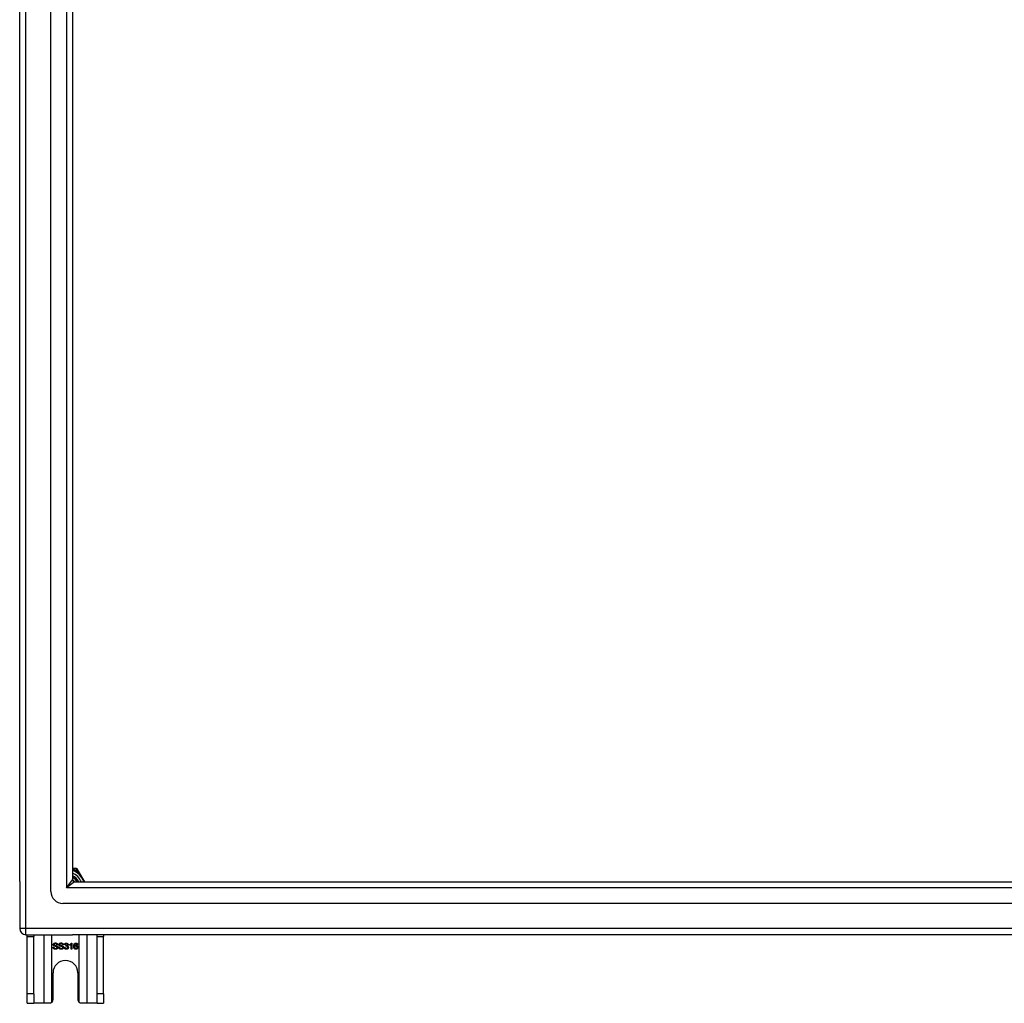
# Model space of a CAD drawing. Header units: inches. Extents: x 48.1 to 120.1, y 27.5 to 59.7.
# Tile 1 of 23: x 48.1 to 64.2, y 27.5 to 43.6. Entities that reach past the tile are written whole.
import ezdxf

# ---------------------------------------------------------------- set-up
doc = ezdxf.new("R2010")
doc.units = ezdxf.units.IN
doc.header["$MEASUREMENT"] = 0
doc.layers.add('Visible Edges(ANSI)', color=7, linetype='Continuous', lineweight=25)
doc.layers.add('Visible Tangent Edges(ANSI)', color=7, linetype='Continuous', lineweight=25)

msp = doc.modelspace()

# ---------------------------------------------------------------- linework, layer by layer
at = {"layer": 'Visible Edges(ANSI)'}
for p, q in [((48.566, 29.31), (48.566, 57.892)), ((48.054, 29.475), (48.054, 57.727)), ((48.92, 57.704), (48.92, 29.498)), ((48.948, 29.684), (48.92, 29.684)), ((48.985, 29.684), (48.948, 29.684)), ((49.02, 29.642), (49.002, 29.674)), ((49.121, 29.467), (49.02, 29.642)), ((48.054, 29.475), (48.054, 28.7)), ((48.951, 29.467), (119.157, 29.467)), ((119.345, 29.113), (48.762, 29.113)), ((48.153, 28.601), (48.92, 28.601)), ((48.179, 28.57), (48.179, 28.601)), ((48.179, 27.632), (48.179, 28.57)), ((48.284, 28.601), (48.284, 28.57)), ((48.284, 27.632), (48.284, 28.57)), ((119.955, 28.601), (48.92, 28.601)), ((49.324, 28.57), (49.324, 28.601)), ((49.324, 27.632), (49.324, 28.57)), ((49.429, 28.601), (49.429, 28.57)), ((49.429, 27.632), (49.429, 28.57)), ((48.677, 28.435), (48.664, 28.434)), ((48.77, 28.435), (48.758, 28.434)), ((48.8, 28.436), (48.788, 28.438)), ((48.811, 28.411), (48.812, 28.422)), ((48.873, 28.427), (48.873, 28.439)), ((48.898, 28.363), (48.898, 28.442)), ((48.902, 28.464), (48.91, 28.464)), ((48.91, 28.464), (48.91, 28.363)), ((49.005, 28.439), (48.993, 28.438)), ((48.6, 28.396), (48.613, 28.397)), ((48.694, 28.396), (48.706, 28.397)), ((48.786, 28.39), (48.799, 28.392)), ((48.91, 28.363), (48.898, 28.363)), ((48.601, 27.538), (48.601, 27.976)), ((49.007, 27.976), (49.007, 27.538)), ((48.179, 27.476), (48.179, 27.632)), ((48.284, 27.632), (48.284, 27.476)), ((49.324, 27.476), (49.324, 27.632)), ((49.429, 27.632), (49.429, 27.476)), ((48.179, 27.476), (48.284, 27.476)), ((48.448, 27.476), (48.284, 27.476)), ((48.539, 27.476), (48.448, 27.476)), ((49.16, 27.476), (49.069, 27.476)), ((49.324, 27.476), (49.16, 27.476)), ((49.324, 27.476), (49.429, 27.476))]:
    msp.add_line(p, q, dxfattribs=at)
at = {"layer": 'Visible Edges(ANSI)', "flags": 128}
for points in [[(48.92, 29.503), (48.922, 29.501), (48.923, 29.5), (48.925, 29.499), (48.927, 29.497), (48.928, 29.496), (48.93, 29.495), (48.931, 29.493), (48.933, 29.492), (48.934, 29.49), (48.936, 29.489), (48.937, 29.488), (48.939, 29.486), (48.94, 29.485), (48.942, 29.483), (48.943, 29.482), (48.945, 29.48), (48.946, 29.478), (48.947, 29.477), (48.949, 29.475), (48.95, 29.474), (48.951, 29.472), (48.953, 29.47), (48.954, 29.469), (48.955, 29.467)], [(48.953, 29.467), (48.951, 29.469), (48.95, 29.47), (48.949, 29.472), (48.948, 29.473), (48.947, 29.474), (48.945, 29.476), (48.944, 29.477), (48.943, 29.478), (48.941, 29.48), (48.94, 29.481), (48.939, 29.482), (48.937, 29.484), (48.936, 29.485), (48.935, 29.486), (48.933, 29.488), (48.932, 29.489), (48.93, 29.49), (48.929, 29.491), (48.927, 29.493), (48.926, 29.494), (48.924, 29.495), (48.923, 29.496), (48.921, 29.497), (48.92, 29.498)], [(48.604, 28.438), (48.604, 28.44), (48.604, 28.441), (48.605, 28.443), (48.605, 28.445), (48.606, 28.447), (48.607, 28.448), (48.607, 28.45), (48.608, 28.452), (48.61, 28.453), (48.611, 28.455), (48.612, 28.456), (48.614, 28.458), (48.615, 28.459), (48.617, 28.46), (48.619, 28.461), (48.621, 28.462), (48.623, 28.463), (48.625, 28.463), (48.627, 28.464), (48.63, 28.464), (48.632, 28.465), (48.634, 28.465), (48.637, 28.465), (48.639, 28.465)], [(48.618, 28.416), (48.617, 28.417), (48.616, 28.417), (48.615, 28.418), (48.614, 28.419), (48.613, 28.419), (48.612, 28.42), (48.611, 28.421), (48.61, 28.422), (48.61, 28.423), (48.609, 28.423), (48.608, 28.424), (48.608, 28.425), (48.607, 28.426), (48.607, 28.427), (48.606, 28.428), (48.606, 28.429), (48.605, 28.43), (48.605, 28.431), (48.605, 28.432), (48.604, 28.433), (48.604, 28.434), (48.604, 28.435), (48.604, 28.437), (48.604, 28.438)], [(48.64, 28.454), (48.638, 28.454), (48.636, 28.453), (48.634, 28.453), (48.633, 28.453), (48.631, 28.453), (48.63, 28.452), (48.628, 28.452), (48.627, 28.452), (48.626, 28.451), (48.624, 28.451), (48.623, 28.45), (48.622, 28.449), (48.621, 28.448), (48.621, 28.448), (48.62, 28.447), (48.619, 28.446), (48.619, 28.445), (48.618, 28.444), (48.618, 28.443), (48.617, 28.442), (48.617, 28.442), (48.617, 28.441), (48.617, 28.44), (48.617, 28.439)], [(48.617, 28.439), (48.617, 28.438), (48.617, 28.438), (48.617, 28.437), (48.617, 28.437), (48.617, 28.436), (48.617, 28.436), (48.617, 28.436), (48.617, 28.435), (48.617, 28.435), (48.617, 28.434), (48.618, 28.434), (48.618, 28.434), (48.618, 28.433), (48.618, 28.433), (48.618, 28.433), (48.619, 28.432), (48.619, 28.432), (48.619, 28.432), (48.619, 28.431), (48.62, 28.431), (48.62, 28.431), (48.62, 28.43), (48.62, 28.43), (48.621, 28.43)], [(48.656, 28.405), (48.655, 28.405), (48.654, 28.405), (48.653, 28.406), (48.652, 28.406), (48.65, 28.406), (48.649, 28.407), (48.647, 28.407), (48.646, 28.408), (48.644, 28.408), (48.642, 28.409), (48.64, 28.409), (48.638, 28.41), (48.635, 28.41), (48.633, 28.411), (48.631, 28.411), (48.629, 28.412), (48.628, 28.412), (48.626, 28.413), (48.624, 28.413), (48.623, 28.414), (48.622, 28.414), (48.62, 28.415), (48.619, 28.415), (48.618, 28.416)], [(48.621, 28.43), (48.621, 28.429), (48.622, 28.429), (48.623, 28.428), (48.625, 28.427), (48.626, 28.427), (48.628, 28.426), (48.629, 28.426), (48.631, 28.425), (48.633, 28.424), (48.636, 28.424), (48.638, 28.423), (48.641, 28.423), (48.643, 28.422), (48.646, 28.421), (48.648, 28.421), (48.65, 28.42), (48.653, 28.42), (48.654, 28.419), (48.656, 28.419), (48.658, 28.418), (48.659, 28.418), (48.661, 28.417), (48.662, 28.417), (48.663, 28.416)], [(48.639, 28.465), (48.642, 28.465), (48.645, 28.465), (48.647, 28.465), (48.65, 28.464), (48.652, 28.464), (48.655, 28.463), (48.657, 28.463), (48.659, 28.462), (48.661, 28.461), (48.663, 28.46), (48.665, 28.458), (48.667, 28.457), (48.668, 28.456), (48.67, 28.454), (48.671, 28.453), (48.672, 28.451), (48.673, 28.449), (48.674, 28.448), (48.675, 28.446), (48.676, 28.444), (48.676, 28.442), (48.677, 28.44), (48.677, 28.438), (48.677, 28.435)], [(48.664, 28.434), (48.664, 28.436), (48.664, 28.437), (48.664, 28.439), (48.663, 28.44), (48.663, 28.442), (48.662, 28.443), (48.662, 28.444), (48.661, 28.445), (48.66, 28.446), (48.659, 28.447), (48.658, 28.448), (48.657, 28.449), (48.656, 28.45), (48.655, 28.45), (48.654, 28.451), (48.653, 28.451), (48.652, 28.452), (48.65, 28.452), (48.649, 28.453), (48.647, 28.453), (48.645, 28.453), (48.644, 28.453), (48.642, 28.454), (48.64, 28.454)], [(48.663, 28.416), (48.664, 28.415), (48.666, 28.415), (48.667, 28.414), (48.668, 28.413), (48.669, 28.412), (48.671, 28.412), (48.672, 28.411), (48.673, 28.41), (48.673, 28.409), (48.674, 28.408), (48.675, 28.407), (48.676, 28.406), (48.677, 28.405), (48.677, 28.404), (48.678, 28.403), (48.678, 28.402), (48.679, 28.4), (48.679, 28.399), (48.679, 28.398), (48.68, 28.397), (48.68, 28.396), (48.68, 28.394), (48.68, 28.393), (48.68, 28.392)], [(48.697, 28.438), (48.697, 28.44), (48.698, 28.441), (48.698, 28.443), (48.698, 28.445), (48.699, 28.447), (48.7, 28.448), (48.701, 28.45), (48.702, 28.452), (48.703, 28.453), (48.704, 28.455), (48.705, 28.456), (48.707, 28.458), (48.709, 28.459), (48.71, 28.46), (48.712, 28.461), (48.714, 28.462), (48.716, 28.463), (48.718, 28.463), (48.721, 28.464), (48.723, 28.464), (48.725, 28.465), (48.728, 28.465), (48.73, 28.465), (48.733, 28.465)], [(48.711, 28.416), (48.71, 28.417), (48.709, 28.417), (48.708, 28.418), (48.707, 28.419), (48.706, 28.419), (48.705, 28.42), (48.704, 28.421), (48.704, 28.422), (48.703, 28.423), (48.702, 28.423), (48.701, 28.424), (48.701, 28.425), (48.7, 28.426), (48.7, 28.427), (48.699, 28.428), (48.699, 28.429), (48.699, 28.43), (48.698, 28.431), (48.698, 28.432), (48.698, 28.433), (48.698, 28.434), (48.697, 28.435), (48.697, 28.437), (48.697, 28.438)], [(48.733, 28.454), (48.731, 28.454), (48.729, 28.453), (48.728, 28.453), (48.726, 28.453), (48.724, 28.453), (48.723, 28.452), (48.721, 28.452), (48.72, 28.452), (48.719, 28.451), (48.718, 28.451), (48.717, 28.45), (48.716, 28.449), (48.715, 28.448), (48.714, 28.448), (48.713, 28.447), (48.712, 28.446), (48.712, 28.445), (48.711, 28.444), (48.711, 28.443), (48.711, 28.442), (48.71, 28.442), (48.71, 28.441), (48.71, 28.44), (48.71, 28.439)], [(48.71, 28.439), (48.71, 28.438), (48.71, 28.438), (48.71, 28.437), (48.71, 28.437), (48.71, 28.436), (48.71, 28.436), (48.71, 28.436), (48.71, 28.435), (48.711, 28.435), (48.711, 28.434), (48.711, 28.434), (48.711, 28.434), (48.711, 28.433), (48.711, 28.433), (48.712, 28.433), (48.712, 28.432), (48.712, 28.432), (48.712, 28.432), (48.712, 28.431), (48.713, 28.431), (48.713, 28.431), (48.713, 28.43), (48.714, 28.43), (48.714, 28.43)], [(48.749, 28.405), (48.748, 28.405), (48.747, 28.405), (48.746, 28.406), (48.745, 28.406), (48.744, 28.406), (48.742, 28.407), (48.741, 28.407), (48.739, 28.408), (48.737, 28.408), (48.735, 28.409), (48.733, 28.409), (48.731, 28.41), (48.729, 28.41), (48.727, 28.411), (48.724, 28.411), (48.723, 28.412), (48.721, 28.412), (48.719, 28.413), (48.718, 28.413), (48.716, 28.414), (48.715, 28.414), (48.714, 28.415), (48.712, 28.415), (48.711, 28.416)], [(48.714, 28.43), (48.715, 28.429), (48.716, 28.429), (48.717, 28.428), (48.718, 28.427), (48.719, 28.427), (48.721, 28.426), (48.723, 28.426), (48.725, 28.425), (48.727, 28.424), (48.729, 28.424), (48.731, 28.423), (48.734, 28.423), (48.737, 28.422), (48.739, 28.421), (48.741, 28.421), (48.744, 28.42), (48.746, 28.42), (48.748, 28.419), (48.749, 28.419), (48.751, 28.418), (48.753, 28.418), (48.754, 28.417), (48.755, 28.417), (48.756, 28.416)], [(48.733, 28.465), (48.735, 28.465), (48.738, 28.465), (48.741, 28.465), (48.743, 28.464), (48.745, 28.464), (48.748, 28.463), (48.75, 28.463), (48.752, 28.462), (48.754, 28.461), (48.756, 28.46), (48.758, 28.458), (48.76, 28.457), (48.761, 28.456), (48.763, 28.454), (48.764, 28.453), (48.765, 28.451), (48.766, 28.449), (48.767, 28.448), (48.768, 28.446), (48.769, 28.444), (48.769, 28.442), (48.77, 28.44), (48.77, 28.438), (48.77, 28.435)], [(48.758, 28.434), (48.757, 28.436), (48.757, 28.437), (48.757, 28.439), (48.756, 28.44), (48.756, 28.442), (48.755, 28.443), (48.755, 28.444), (48.754, 28.445), (48.753, 28.446), (48.753, 28.447), (48.752, 28.448), (48.751, 28.449), (48.75, 28.45), (48.749, 28.45), (48.747, 28.451), (48.746, 28.451), (48.745, 28.452), (48.743, 28.452), (48.742, 28.453), (48.74, 28.453), (48.739, 28.453), (48.737, 28.453), (48.735, 28.454), (48.733, 28.454)], [(48.756, 28.416), (48.758, 28.415), (48.759, 28.415), (48.76, 28.414), (48.762, 28.413), (48.763, 28.412), (48.764, 28.412), (48.765, 28.411), (48.766, 28.41), (48.767, 28.409), (48.768, 28.408), (48.768, 28.407), (48.769, 28.406), (48.77, 28.405), (48.77, 28.404), (48.771, 28.403), (48.771, 28.402), (48.772, 28.4), (48.772, 28.399), (48.773, 28.398), (48.773, 28.397), (48.773, 28.396), (48.773, 28.394), (48.773, 28.393), (48.773, 28.392)], [(48.788, 28.438), (48.788, 28.44), (48.789, 28.442), (48.789, 28.444), (48.79, 28.446), (48.791, 28.447), (48.791, 28.449), (48.792, 28.45), (48.793, 28.452), (48.794, 28.453), (48.795, 28.455), (48.797, 28.456), (48.798, 28.457), (48.799, 28.458), (48.801, 28.459), (48.802, 28.46), (48.804, 28.461), (48.805, 28.462), (48.807, 28.462), (48.809, 28.463), (48.81, 28.463), (48.812, 28.463), (48.814, 28.464), (48.816, 28.464), (48.818, 28.464)], [(48.818, 28.454), (48.817, 28.454), (48.816, 28.454), (48.815, 28.454), (48.813, 28.453), (48.812, 28.453), (48.811, 28.453), (48.81, 28.452), (48.809, 28.452), (48.809, 28.451), (48.808, 28.451), (48.807, 28.45), (48.806, 28.449), (48.805, 28.449), (48.805, 28.448), (48.804, 28.447), (48.803, 28.446), (48.803, 28.445), (48.802, 28.444), (48.802, 28.443), (48.801, 28.441), (48.801, 28.44), (48.8, 28.439), (48.8, 28.437), (48.8, 28.436)], [(48.819, 28.412), (48.819, 28.412), (48.819, 28.412), (48.818, 28.412), (48.818, 28.412), (48.818, 28.412), (48.817, 28.412), (48.817, 28.412), (48.817, 28.412), (48.816, 28.412), (48.816, 28.412), (48.816, 28.412), (48.815, 28.412), (48.815, 28.412), (48.815, 28.412), (48.814, 28.412), (48.814, 28.412), (48.814, 28.412), (48.813, 28.412), (48.813, 28.411), (48.812, 28.411), (48.812, 28.411), (48.812, 28.411), (48.811, 28.411), (48.811, 28.411)], [(48.812, 28.422), (48.812, 28.422), (48.812, 28.422), (48.812, 28.422), (48.812, 28.422), (48.812, 28.422), (48.813, 28.422), (48.813, 28.422), (48.813, 28.422), (48.813, 28.422), (48.813, 28.422), (48.813, 28.421), (48.813, 28.421), (48.813, 28.421), (48.813, 28.421), (48.813, 28.421), (48.813, 28.421), (48.813, 28.421), (48.814, 28.421), (48.814, 28.421), (48.814, 28.421), (48.814, 28.421), (48.814, 28.421), (48.814, 28.421), (48.814, 28.421)], [(48.814, 28.421), (48.815, 28.421), (48.816, 28.422), (48.818, 28.422), (48.819, 28.422), (48.82, 28.422), (48.821, 28.423), (48.823, 28.423), (48.824, 28.423), (48.825, 28.424), (48.826, 28.424), (48.827, 28.425), (48.828, 28.426), (48.829, 28.426), (48.83, 28.427), (48.831, 28.428), (48.832, 28.429), (48.832, 28.43), (48.833, 28.431), (48.833, 28.432), (48.834, 28.433), (48.834, 28.434), (48.834, 28.435), (48.834, 28.437), (48.834, 28.438)], [(48.818, 28.464), (48.82, 28.464), (48.822, 28.464), (48.824, 28.463), (48.826, 28.463), (48.827, 28.463), (48.829, 28.462), (48.831, 28.461), (48.833, 28.46), (48.834, 28.459), (48.836, 28.458), (48.838, 28.457), (48.839, 28.456), (48.84, 28.455), (48.841, 28.454), (48.842, 28.452), (48.843, 28.451), (48.844, 28.449), (48.845, 28.448), (48.846, 28.446), (48.846, 28.445), (48.846, 28.443), (48.847, 28.441), (48.847, 28.44), (48.847, 28.438)], [(48.834, 28.438), (48.834, 28.439), (48.834, 28.44), (48.834, 28.441), (48.834, 28.442), (48.834, 28.443), (48.833, 28.444), (48.833, 28.445), (48.832, 28.446), (48.832, 28.447), (48.831, 28.448), (48.831, 28.449), (48.83, 28.449), (48.829, 28.45), (48.828, 28.451), (48.827, 28.451), (48.826, 28.452), (48.826, 28.452), (48.825, 28.453), (48.824, 28.453), (48.822, 28.453), (48.821, 28.454), (48.82, 28.454), (48.819, 28.454), (48.818, 28.454)], [(48.839, 28.393), (48.839, 28.394), (48.839, 28.396), (48.839, 28.397), (48.838, 28.398), (48.838, 28.399), (48.837, 28.401), (48.837, 28.402), (48.836, 28.403), (48.836, 28.404), (48.835, 28.405), (48.834, 28.406), (48.833, 28.407), (48.832, 28.408), (48.831, 28.408), (48.83, 28.409), (48.829, 28.41), (48.828, 28.41), (48.827, 28.411), (48.826, 28.411), (48.825, 28.412), (48.823, 28.412), (48.822, 28.412), (48.821, 28.412), (48.819, 28.412)], [(48.847, 28.438), (48.847, 28.437), (48.847, 28.436), (48.847, 28.435), (48.847, 28.434), (48.846, 28.433), (48.846, 28.432), (48.846, 28.431), (48.845, 28.43), (48.845, 28.429), (48.845, 28.428), (48.844, 28.427), (48.844, 28.426), (48.843, 28.425), (48.842, 28.424), (48.842, 28.424), (48.841, 28.423), (48.84, 28.422), (48.839, 28.421), (48.838, 28.421), (48.837, 28.42), (48.836, 28.419), (48.835, 28.419), (48.834, 28.418), (48.833, 28.418)], [(48.833, 28.418), (48.835, 28.417), (48.836, 28.417), (48.837, 28.416), (48.839, 28.416), (48.84, 28.415), (48.841, 28.415), (48.842, 28.414), (48.843, 28.413), (48.844, 28.412), (48.845, 28.411), (48.846, 28.41), (48.847, 28.409), (48.848, 28.408), (48.848, 28.407), (48.849, 28.406), (48.85, 28.405), (48.85, 28.403), (48.851, 28.402), (48.851, 28.401), (48.851, 28.399), (48.852, 28.398), (48.852, 28.396), (48.852, 28.395), (48.852, 28.393)], [(48.873, 28.439), (48.875, 28.44), (48.877, 28.44), (48.878, 28.441), (48.88, 28.442), (48.882, 28.443), (48.883, 28.444), (48.885, 28.445), (48.886, 28.446), (48.887, 28.447), (48.889, 28.448), (48.89, 28.449), (48.891, 28.45), (48.893, 28.452), (48.894, 28.453), (48.895, 28.454), (48.896, 28.455), (48.897, 28.456), (48.898, 28.457), (48.899, 28.458), (48.9, 28.46), (48.9, 28.461), (48.901, 28.462), (48.902, 28.463), (48.902, 28.464)], [(48.898, 28.442), (48.897, 28.441), (48.896, 28.44), (48.896, 28.44), (48.895, 28.439), (48.894, 28.438), (48.893, 28.437), (48.892, 28.437), (48.891, 28.436), (48.89, 28.435), (48.889, 28.435), (48.887, 28.434), (48.886, 28.433), (48.885, 28.433), (48.884, 28.432), (48.883, 28.431), (48.882, 28.431), (48.881, 28.43), (48.879, 28.43), (48.878, 28.429), (48.877, 28.429), (48.876, 28.428), (48.875, 28.428), (48.874, 28.427), (48.873, 28.427)], [(48.941, 28.41), (48.941, 28.413), (48.941, 28.415), (48.941, 28.417), (48.941, 28.42), (48.942, 28.422), (48.942, 28.424), (48.942, 28.426), (48.942, 28.428), (48.943, 28.43), (48.943, 28.432), (48.943, 28.434), (48.944, 28.435), (48.944, 28.437), (48.945, 28.439), (48.945, 28.44), (48.946, 28.442), (48.947, 28.443), (48.947, 28.445), (48.948, 28.446), (48.949, 28.448), (48.949, 28.449), (48.95, 28.45), (48.951, 28.451), (48.952, 28.452)], [(48.976, 28.362), (48.973, 28.362), (48.971, 28.362), (48.969, 28.363), (48.966, 28.363), (48.964, 28.364), (48.962, 28.365), (48.96, 28.366), (48.958, 28.367), (48.956, 28.368), (48.954, 28.37), (48.952, 28.371), (48.951, 28.373), (48.949, 28.375), (48.948, 28.377), (48.947, 28.38), (48.945, 28.382), (48.944, 28.385), (48.944, 28.388), (48.943, 28.391), (48.942, 28.395), (48.942, 28.398), (48.941, 28.402), (48.941, 28.406), (48.941, 28.41)], [(48.952, 28.452), (48.953, 28.453), (48.953, 28.454), (48.954, 28.455), (48.955, 28.456), (48.956, 28.457), (48.957, 28.457), (48.958, 28.458), (48.959, 28.459), (48.96, 28.459), (48.961, 28.46), (48.962, 28.461), (48.963, 28.461), (48.964, 28.461), (48.965, 28.462), (48.966, 28.462), (48.967, 28.463), (48.968, 28.463), (48.97, 28.463), (48.971, 28.463), (48.972, 28.464), (48.973, 28.464), (48.974, 28.464), (48.976, 28.464), (48.977, 28.464)], [(48.966, 28.451), (48.965, 28.45), (48.964, 28.449), (48.963, 28.448), (48.962, 28.447), (48.962, 28.446), (48.961, 28.445), (48.96, 28.444), (48.959, 28.443), (48.959, 28.442), (48.958, 28.441), (48.957, 28.44), (48.957, 28.438), (48.956, 28.437), (48.956, 28.435), (48.955, 28.434), (48.955, 28.432), (48.955, 28.43), (48.954, 28.428), (48.954, 28.426), (48.954, 28.424), (48.954, 28.422), (48.953, 28.42), (48.953, 28.417), (48.953, 28.415)], [(48.953, 28.415), (48.954, 28.416), (48.955, 28.417), (48.956, 28.418), (48.957, 28.419), (48.957, 28.42), (48.958, 28.421), (48.959, 28.422), (48.96, 28.423), (48.961, 28.423), (48.962, 28.424), (48.963, 28.425), (48.964, 28.425), (48.965, 28.426), (48.966, 28.426), (48.967, 28.427), (48.969, 28.427), (48.97, 28.427), (48.971, 28.428), (48.972, 28.428), (48.973, 28.428), (48.974, 28.428), (48.975, 28.428), (48.976, 28.428), (48.978, 28.428)], [(48.975, 28.418), (48.974, 28.417), (48.972, 28.417), (48.971, 28.417), (48.97, 28.417), (48.969, 28.416), (48.967, 28.416), (48.966, 28.415), (48.965, 28.415), (48.964, 28.414), (48.963, 28.413), (48.962, 28.413), (48.961, 28.412), (48.96, 28.411), (48.959, 28.409), (48.958, 28.408), (48.958, 28.407), (48.957, 28.406), (48.957, 28.405), (48.956, 28.403), (48.956, 28.402), (48.956, 28.4), (48.955, 28.399), (48.955, 28.397), (48.955, 28.396)], [(48.976, 28.454), (48.976, 28.454), (48.975, 28.454), (48.975, 28.454), (48.974, 28.454), (48.974, 28.454), (48.973, 28.454), (48.973, 28.454), (48.973, 28.453), (48.972, 28.453), (48.972, 28.453), (48.971, 28.453), (48.971, 28.453), (48.97, 28.453), (48.97, 28.453), (48.97, 28.453), (48.969, 28.452), (48.969, 28.452), (48.968, 28.452), (48.968, 28.452), (48.967, 28.452), (48.967, 28.451), (48.967, 28.451), (48.966, 28.451), (48.966, 28.451)], [(48.995, 28.395), (48.995, 28.397), (48.994, 28.399), (48.994, 28.4), (48.994, 28.402), (48.994, 28.403), (48.993, 28.404), (48.993, 28.406), (48.992, 28.407), (48.991, 28.408), (48.991, 28.409), (48.99, 28.411), (48.989, 28.412), (48.988, 28.413), (48.987, 28.413), (48.986, 28.414), (48.985, 28.415), (48.984, 28.415), (48.983, 28.416), (48.982, 28.416), (48.98, 28.417), (48.979, 28.417), (48.978, 28.417), (48.977, 28.417), (48.975, 28.418)], [(48.989, 28.449), (48.988, 28.449), (48.988, 28.449), (48.987, 28.45), (48.987, 28.45), (48.986, 28.451), (48.986, 28.451), (48.985, 28.451), (48.985, 28.451), (48.985, 28.452), (48.984, 28.452), (48.984, 28.452), (48.983, 28.452), (48.983, 28.453), (48.982, 28.453), (48.981, 28.453), (48.981, 28.453), (48.98, 28.453), (48.98, 28.453), (48.979, 28.454), (48.979, 28.454), (48.978, 28.454), (48.977, 28.454), (48.977, 28.454), (48.976, 28.454)], [(48.977, 28.464), (48.979, 28.464), (48.981, 28.464), (48.983, 28.463), (48.984, 28.463), (48.986, 28.463), (48.988, 28.462), (48.989, 28.462), (48.991, 28.461), (48.992, 28.46), (48.994, 28.459), (48.995, 28.458), (48.996, 28.457), (48.998, 28.456), (48.999, 28.455), (49, 28.454), (49.001, 28.452), (49.002, 28.451), (49.002, 28.449), (49.003, 28.448), (49.004, 28.446), (49.004, 28.444), (49.005, 28.443), (49.005, 28.441), (49.005, 28.439)], [(48.978, 28.428), (48.98, 28.428), (48.982, 28.428), (48.984, 28.428), (48.985, 28.427), (48.987, 28.427), (48.989, 28.426), (48.991, 28.425), (48.992, 28.424), (48.994, 28.423), (48.996, 28.422), (48.997, 28.421), (48.999, 28.419), (49, 28.418), (49.001, 28.416), (49.002, 28.414), (49.003, 28.413), (49.004, 28.411), (49.005, 28.409), (49.006, 28.407), (49.006, 28.405), (49.007, 28.403), (49.007, 28.401), (49.007, 28.398), (49.007, 28.396)], [(48.993, 28.438), (48.993, 28.439), (48.993, 28.439), (48.993, 28.44), (48.993, 28.44), (48.993, 28.441), (48.992, 28.441), (48.992, 28.442), (48.992, 28.442), (48.992, 28.443), (48.992, 28.443), (48.991, 28.444), (48.991, 28.444), (48.991, 28.445), (48.991, 28.445), (48.991, 28.445), (48.99, 28.446), (48.99, 28.446), (48.99, 28.447), (48.99, 28.447), (48.99, 28.447), (48.989, 28.448), (48.989, 28.448), (48.989, 28.448), (48.989, 28.449)], [(48.643, 28.362), (48.64, 28.362), (48.637, 28.362), (48.633, 28.362), (48.631, 28.363), (48.628, 28.363), (48.625, 28.364), (48.623, 28.365), (48.62, 28.366), (48.618, 28.367), (48.616, 28.368), (48.614, 28.369), (48.612, 28.371), (48.61, 28.372), (48.609, 28.374), (48.607, 28.376), (48.606, 28.378), (48.605, 28.38), (48.604, 28.382), (48.603, 28.384), (48.602, 28.386), (48.601, 28.388), (48.601, 28.391), (48.601, 28.393), (48.6, 28.396)], [(48.613, 28.397), (48.613, 28.395), (48.613, 28.393), (48.614, 28.391), (48.614, 28.39), (48.615, 28.388), (48.616, 28.387), (48.616, 28.386), (48.617, 28.384), (48.618, 28.383), (48.619, 28.382), (48.62, 28.381), (48.621, 28.38), (48.622, 28.379), (48.624, 28.378), (48.625, 28.377), (48.627, 28.377), (48.629, 28.376), (48.631, 28.375), (48.632, 28.375), (48.634, 28.374), (48.636, 28.374), (48.638, 28.374), (48.64, 28.374), (48.642, 28.374)], [(48.642, 28.374), (48.644, 28.374), (48.646, 28.374), (48.648, 28.374), (48.65, 28.374), (48.651, 28.375), (48.653, 28.375), (48.654, 28.375), (48.656, 28.376), (48.657, 28.376), (48.659, 28.377), (48.66, 28.378), (48.661, 28.379), (48.662, 28.379), (48.663, 28.38), (48.664, 28.381), (48.664, 28.382), (48.665, 28.383), (48.666, 28.384), (48.666, 28.385), (48.667, 28.386), (48.667, 28.387), (48.667, 28.388), (48.667, 28.389), (48.667, 28.391)], [(48.68, 28.392), (48.68, 28.39), (48.68, 28.388), (48.679, 28.386), (48.679, 28.384), (48.678, 28.382), (48.677, 28.38), (48.677, 28.378), (48.675, 28.377), (48.674, 28.375), (48.673, 28.373), (48.671, 28.372), (48.67, 28.37), (48.668, 28.369), (48.666, 28.368), (48.664, 28.367), (48.662, 28.366), (48.66, 28.365), (48.658, 28.364), (48.656, 28.363), (48.653, 28.363), (48.651, 28.362), (48.648, 28.362), (48.646, 28.362), (48.643, 28.362)], [(48.667, 28.391), (48.667, 28.391), (48.667, 28.392), (48.667, 28.393), (48.667, 28.394), (48.667, 28.394), (48.667, 28.395), (48.666, 28.396), (48.666, 28.396), (48.666, 28.397), (48.665, 28.398), (48.665, 28.398), (48.665, 28.399), (48.664, 28.399), (48.664, 28.4), (48.663, 28.401), (48.662, 28.401), (48.662, 28.402), (48.661, 28.402), (48.66, 28.403), (48.659, 28.403), (48.658, 28.403), (48.658, 28.404), (48.657, 28.404), (48.656, 28.405)], [(48.736, 28.362), (48.733, 28.362), (48.73, 28.362), (48.727, 28.362), (48.724, 28.363), (48.721, 28.363), (48.718, 28.364), (48.716, 28.365), (48.713, 28.366), (48.711, 28.367), (48.709, 28.368), (48.707, 28.369), (48.705, 28.371), (48.704, 28.372), (48.702, 28.374), (48.7, 28.376), (48.699, 28.378), (48.698, 28.38), (48.697, 28.382), (48.696, 28.384), (48.695, 28.386), (48.694, 28.388), (48.694, 28.391), (48.694, 28.393), (48.694, 28.396)], [(48.706, 28.397), (48.706, 28.395), (48.707, 28.393), (48.707, 28.391), (48.708, 28.39), (48.708, 28.388), (48.709, 28.387), (48.709, 28.386), (48.71, 28.384), (48.711, 28.383), (48.712, 28.382), (48.713, 28.381), (48.714, 28.38), (48.716, 28.379), (48.717, 28.378), (48.719, 28.377), (48.72, 28.377), (48.722, 28.376), (48.724, 28.375), (48.726, 28.375), (48.728, 28.374), (48.729, 28.374), (48.731, 28.374), (48.734, 28.374), (48.736, 28.374)], [(48.773, 28.392), (48.773, 28.39), (48.773, 28.388), (48.773, 28.386), (48.772, 28.384), (48.771, 28.382), (48.771, 28.38), (48.77, 28.378), (48.769, 28.377), (48.767, 28.375), (48.766, 28.373), (48.765, 28.372), (48.763, 28.37), (48.761, 28.369), (48.76, 28.368), (48.758, 28.367), (48.756, 28.366), (48.753, 28.365), (48.751, 28.364), (48.749, 28.363), (48.746, 28.363), (48.744, 28.362), (48.741, 28.362), (48.739, 28.362), (48.736, 28.362)], [(48.736, 28.374), (48.738, 28.374), (48.739, 28.374), (48.741, 28.374), (48.743, 28.374), (48.744, 28.375), (48.746, 28.375), (48.748, 28.375), (48.749, 28.376), (48.75, 28.376), (48.752, 28.377), (48.753, 28.378), (48.754, 28.379), (48.755, 28.379), (48.756, 28.38), (48.757, 28.381), (48.758, 28.382), (48.758, 28.383), (48.759, 28.384), (48.759, 28.385), (48.76, 28.386), (48.76, 28.387), (48.76, 28.388), (48.76, 28.389), (48.76, 28.391)], [(48.76, 28.391), (48.76, 28.391), (48.76, 28.392), (48.76, 28.393), (48.76, 28.394), (48.76, 28.394), (48.76, 28.395), (48.76, 28.396), (48.759, 28.396), (48.759, 28.397), (48.759, 28.398), (48.758, 28.398), (48.758, 28.399), (48.757, 28.399), (48.757, 28.4), (48.756, 28.401), (48.756, 28.401), (48.755, 28.402), (48.754, 28.402), (48.753, 28.403), (48.753, 28.403), (48.752, 28.403), (48.751, 28.404), (48.75, 28.404), (48.749, 28.405)], [(48.818, 28.362), (48.816, 28.362), (48.814, 28.362), (48.812, 28.362), (48.81, 28.363), (48.808, 28.363), (48.806, 28.364), (48.804, 28.364), (48.803, 28.365), (48.801, 28.366), (48.799, 28.367), (48.798, 28.368), (48.796, 28.37), (48.795, 28.371), (48.794, 28.372), (48.792, 28.374), (48.791, 28.375), (48.79, 28.377), (48.789, 28.379), (48.789, 28.38), (48.788, 28.382), (48.787, 28.384), (48.787, 28.386), (48.787, 28.388), (48.786, 28.39)], [(48.799, 28.392), (48.799, 28.39), (48.799, 28.388), (48.8, 28.387), (48.8, 28.385), (48.801, 28.384), (48.802, 28.383), (48.802, 28.381), (48.803, 28.38), (48.804, 28.379), (48.804, 28.378), (48.805, 28.377), (48.806, 28.377), (48.807, 28.376), (48.808, 28.375), (48.809, 28.375), (48.81, 28.374), (48.81, 28.374), (48.812, 28.373), (48.813, 28.373), (48.814, 28.372), (48.815, 28.372), (48.816, 28.372), (48.817, 28.372), (48.818, 28.372)], [(48.852, 28.393), (48.852, 28.391), (48.852, 28.389), (48.851, 28.387), (48.851, 28.385), (48.85, 28.383), (48.849, 28.381), (48.849, 28.379), (48.848, 28.377), (48.847, 28.376), (48.845, 28.374), (48.844, 28.372), (48.842, 28.371), (48.841, 28.369), (48.839, 28.368), (48.837, 28.367), (48.835, 28.366), (48.833, 28.365), (48.832, 28.364), (48.829, 28.363), (48.827, 28.363), (48.825, 28.362), (48.823, 28.362), (48.821, 28.362), (48.818, 28.362)], [(48.818, 28.372), (48.82, 28.372), (48.821, 28.372), (48.822, 28.372), (48.824, 28.373), (48.825, 28.373), (48.826, 28.373), (48.827, 28.374), (48.829, 28.375), (48.83, 28.375), (48.831, 28.376), (48.832, 28.377), (48.833, 28.378), (48.834, 28.379), (48.835, 28.38), (48.836, 28.381), (48.836, 28.382), (48.837, 28.383), (48.837, 28.385), (48.838, 28.386), (48.838, 28.387), (48.838, 28.389), (48.839, 28.39), (48.839, 28.391), (48.839, 28.393)], [(48.955, 28.396), (48.955, 28.394), (48.955, 28.393), (48.956, 28.391), (48.956, 28.39), (48.956, 28.388), (48.957, 28.387), (48.957, 28.385), (48.958, 28.384), (48.959, 28.382), (48.959, 28.381), (48.96, 28.38), (48.961, 28.379), (48.962, 28.378), (48.963, 28.377), (48.964, 28.376), (48.965, 28.375), (48.967, 28.374), (48.968, 28.374), (48.969, 28.373), (48.97, 28.373), (48.972, 28.372), (48.973, 28.372), (48.974, 28.372), (48.976, 28.372)], [(49.007, 28.396), (49.007, 28.394), (49.007, 28.391), (49.007, 28.389), (49.006, 28.387), (49.006, 28.385), (49.005, 28.383), (49.004, 28.381), (49.003, 28.379), (49.002, 28.377), (49.001, 28.375), (49, 28.373), (48.998, 28.371), (48.997, 28.37), (48.995, 28.369), (48.994, 28.367), (48.992, 28.366), (48.99, 28.365), (48.988, 28.364), (48.986, 28.363), (48.984, 28.363), (48.982, 28.362), (48.98, 28.362), (48.978, 28.362), (48.976, 28.362)], [(48.976, 28.372), (48.977, 28.372), (48.978, 28.372), (48.979, 28.372), (48.981, 28.373), (48.982, 28.373), (48.983, 28.373), (48.984, 28.374), (48.985, 28.375), (48.986, 28.375), (48.987, 28.376), (48.988, 28.377), (48.989, 28.378), (48.99, 28.379), (48.991, 28.38), (48.991, 28.382), (48.992, 28.383), (48.993, 28.384), (48.993, 28.386), (48.994, 28.387), (48.994, 28.389), (48.994, 28.39), (48.994, 28.392), (48.995, 28.393), (48.995, 28.395)], [(48.583, 27.494), (48.581, 27.493), (48.58, 27.491), (48.578, 27.49), (48.577, 27.489), (48.575, 27.488), (48.573, 27.486), (48.571, 27.485), (48.57, 27.484), (48.568, 27.483), (48.566, 27.482), (48.564, 27.481), (48.562, 27.481), (48.56, 27.48), (48.558, 27.479), (48.556, 27.479), (48.554, 27.478), (48.552, 27.478), (48.55, 27.477), (48.548, 27.477), (48.547, 27.477), (48.545, 27.476), (48.543, 27.476), (48.541, 27.476), (48.539, 27.476)], [(49.069, 27.476), (49.067, 27.476), (49.065, 27.476), (49.063, 27.476), (49.061, 27.477), (49.059, 27.477), (49.057, 27.477), (49.055, 27.478), (49.053, 27.478), (49.051, 27.479), (49.049, 27.479), (49.047, 27.48), (49.045, 27.481), (49.044, 27.481), (49.042, 27.482), (49.04, 27.483), (49.038, 27.484), (49.036, 27.485), (49.034, 27.486), (49.033, 27.488), (49.031, 27.489), (49.03, 27.49), (49.028, 27.491), (49.026, 27.493), (49.025, 27.494)]]:
    msp.add_lwpolyline(points, dxfattribs=at)
at = {"layer": 'Visible Edges(ANSI)'}
for centre, radius, start, end in [((48.804, 29.351), 0.325, 20.9514, 69.0486), ((48.804, 29.351), 0.226, 30.8668, 59.1332), ((48.985, 29.664), 0.0197, 30, 90), ((48.951, 29.498), 0.031, 180, 270), ((48.762, 29.31), 0.197, 180, 270), ((48.153, 28.7), 0.099, 180, 270), ((48.804, 27.976), 0.203, 0, 180), ((48.539, 27.538), 0.062, 314.9335, 0), ((49.069, 27.538), 0.062, 180, 225.0665)]:
    msp.add_arc(centre, radius, start, end, dxfattribs=at)
at = {"layer": 'Visible Tangent Edges(ANSI)'}
for p, q in [((48.153, 28.7), (48.153, 58.502)), ((48.821, 57.834), (48.821, 29.368)), ((48.948, 29.664), (48.948, 29.684)), ((48.948, 29.664), (48.985, 29.664)), ((48.985, 29.684), (48.985, 29.664)), ((48.985, 29.664), (49.002, 29.674)), ((48.985, 29.664), (49.003, 29.632)), ((49.003, 29.632), (49.02, 29.642)), ((48.821, 29.368), (48.92, 29.498)), ((48.951, 29.467), (48.821, 29.368)), ((119.287, 29.368), (48.821, 29.368)), ((48.153, 28.7), (48.054, 28.7)), ((48.153, 28.601), (48.153, 28.7)), ((119.955, 28.7), (48.153, 28.7)), ((48.179, 28.57), (48.284, 28.57)), ((48.448, 28.601), (48.448, 27.476)), ((48.583, 27.494), (48.583, 28.601)), ((49.025, 28.601), (49.025, 27.494)), ((49.16, 27.476), (49.16, 28.601)), ((49.324, 28.57), (49.429, 28.57)), ((48.284, 27.632), (48.179, 27.632)), ((49.429, 27.632), (49.324, 27.632))]:
    msp.add_line(p, q, dxfattribs=at)
at = {"layer": 'Visible Tangent Edges(ANSI)', "flags": 128}
for points in [[(48.92, 29.669), (48.921, 29.669), (48.922, 29.669), (48.923, 29.669), (48.925, 29.669), (48.926, 29.668), (48.927, 29.668), (48.928, 29.668), (48.929, 29.668), (48.931, 29.667), (48.932, 29.667), (48.933, 29.667), (48.934, 29.667), (48.935, 29.667), (48.936, 29.666), (48.937, 29.666), (48.939, 29.666), (48.94, 29.666), (48.941, 29.665), (48.942, 29.665), (48.943, 29.665), (48.944, 29.665), (48.945, 29.664), (48.947, 29.664), (48.948, 29.664)], [(49.003, 29.632), (49.008, 29.626), (49.013, 29.621), (49.018, 29.615), (49.023, 29.608), (49.028, 29.602), (49.033, 29.596), (49.038, 29.59), (49.043, 29.583), (49.048, 29.577), (49.053, 29.57), (49.058, 29.563), (49.063, 29.556), (49.068, 29.549), (49.072, 29.542), (49.077, 29.535), (49.081, 29.527), (49.086, 29.52), (49.09, 29.513), (49.094, 29.505), (49.098, 29.498), (49.102, 29.49), (49.106, 29.482), (49.11, 29.475), (49.114, 29.467)]]:
    msp.add_lwpolyline(points, dxfattribs=at)
at = {"layer": 'Visible Tangent Edges(ANSI)'}
for radius, start, end in [(0.285, 24.01, 65.99), (0.246, 28.1642, 61.8358), (0.344, 54.6913, 65.3087)]:
    msp.add_arc((48.804, 29.351), radius, start, end, dxfattribs=at)

doc.saveas('drawing.dxf')
